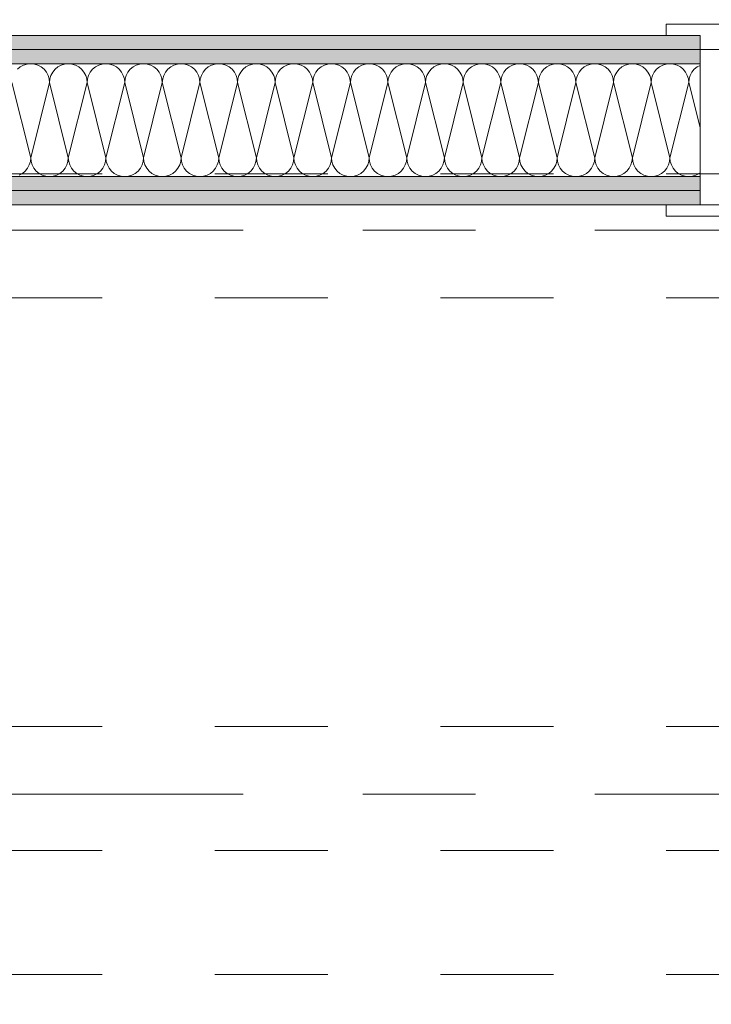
# Model space of a CAD drawing. Header units: metres. Extents: x -4 to 100, y -11 to 17.
# Tile 41 of 256: x 4.807 to 5.42, y 5.164 to 6.037. Entities that reach past the tile are written whole.
import ezdxf

# ---------------------------------------------------------------- set-up
doc = ezdxf.new("R2010")
doc.units = ezdxf.units.M
doc.header["$MEASUREMENT"] = 0
for name, pattern in [('Achse', [0.2, 0.1, -0.05, 0, -0.05]), ('Strichlinie doppelt', [0.546806, 0.264583, -0.105833, 0.070556, -0.105833]), ('Strichlinie eng', [0.115, 0.075, -0.04]), ('Untersicht', [0.1, 0.075, -0.025])]:
    doc.linetypes.add(name, pattern=pattern)
for name, color, linetype in [('152 - Bemaßung_ Beschriftung.Ausbau', 7, 'Continuous'), ('451 - Universal.Achsen Raster', 7, 'Continuous'), ('608 - Struktur.Träger', 7, 'Continuous'), ('650 - Abdeckung.Fußboden Aufbau', 7, 'Continuous'), ('Neubau_606 - Struktur.Wand Innen Ausbau', 7, 'Continuous'), ('Neubau_653 - Abdeckung.TB Verkofferung', 7, 'Continuous')]:
    doc.layers.add(name, color=color, linetype=linetype)
doc.styles.add('ERSTELLTER_STIL_2', font='txt')
doc.dimstyles.new('ERSTELLTER_STIL__3', dxfattribs={"dimtxt": 0.1, "dimasz": 0.0532, "dimexe": 0.18, "dimexo": 0.0625, "dimgap": 0, "dimtad": 1, "dimzin": 0, "dimdsep": 46, "dimtxsty": 'ERSTELLTER_STIL_2', "dimblk": 'ARROWHEAD_2', "dimblk1": 'ARROWHEAD_2', "dimblk2": 'ARROWHEAD_2', "dimcen": 0.09, "dimse1": 1, "dimse2": 1, "dimclrd": 7, "dimclre": 7, "dimclrt": 7, "dimazin": 0, "dimtfac": 1, "dimtdec": 4, "dimtmove": 0, "dimatfit": 3, "dimfxl": 1, "dimtolj": 1, "dimtzin": 0, "dimarcsym": 0})
doc.dimstyles.new('ERSTELLTER_STIL__4', dxfattribs={"dimtxt": 0.1, "dimasz": 0.0532, "dimexe": 0.18, "dimexo": 0.0625, "dimgap": 0, "dimtad": 1, "dimzin": 0, "dimdsep": 46, "dimtxsty": 'ERSTELLTER_STIL_2', "dimblk": 'ARROWHEAD_2', "dimblk1": 'ARROWHEAD_2', "dimblk2": 'ARROWHEAD_2', "dimcen": 0.09, "dimse1": 1, "dimse2": 1, "dimclrd": 7, "dimclre": 7, "dimclrt": 7, "dimazin": 0, "dimtfac": 1, "dimtdec": 4, "dimtmove": 2, "dimatfit": 3, "dimfxl": 1, "dimtolj": 1, "dimtzin": 0, "dimarcsym": 0})
doc.dimstyles.new('ERSTELLTER_STIL__5', dxfattribs={"dimtxt": 0.1, "dimasz": 0.0532, "dimexe": 0.18, "dimexo": 0.0625, "dimgap": 0, "dimtad": 1, "dimtih": 1, "dimtoh": 1, "dimzin": 0, "dimdsep": 46, "dimtxsty": 'ERSTELLTER_STIL_2', "dimblk": 'ARROWHEAD_2', "dimblk1": 'ARROWHEAD_2', "dimblk2": 'ARROWHEAD_2', "dimcen": 0.09, "dimse1": 1, "dimse2": 1, "dimclrd": 7, "dimclre": 7, "dimclrt": 7, "dimazin": 0, "dimtfac": 1, "dimtdec": 4, "dimtmove": 0, "dimatfit": 3, "dimfxl": 1, "dimtolj": 1, "dimtzin": 0, "dimarcsym": 0})
pattern_1 = [(45, (0, 0), (-0.01767767, 0.01767767), [0, -0.025])]

# ---------------------------------------------------------------- blocks, each defined once
blk = doc.blocks.new('*X19')
at = {"layer": 'Neubau_606 - Struktur.Wand Innen Ausbau', "color": 7, "linetype": 'Continuous', "lineweight": 5}
for p, q in [((4.81342, 5.99716), (4.81029, 5.99621)), ((4.81667, 5.99748), (4.81342, 5.99716)), ((4.81992, 5.99716), (4.81667, 5.99748)), ((4.82304, 5.99621), (4.81992, 5.99716)), ((4.84675, 5.99716), (4.84362, 5.99621)), ((4.85, 5.99748), (4.84675, 5.99716)), ((4.85325, 5.99716), (4.85, 5.99748)), ((4.85638, 5.99621), (4.85325, 5.99716)), ((4.88008, 5.99716), (4.87696, 5.99621)), ((4.88333, 5.99748), (4.88008, 5.99716)), ((4.88658, 5.99716), (4.88333, 5.99748)), ((4.88971, 5.99621), (4.88658, 5.99716)), ((4.91342, 5.99716), (4.91029, 5.99621)), ((4.91667, 5.99748), (4.91342, 5.99716)), ((4.91992, 5.99716), (4.91667, 5.99748)), ((4.92304, 5.99621), (4.91992, 5.99716)), ((4.94675, 5.99716), (4.94362, 5.99621)), ((4.95, 5.99748), (4.94675, 5.99716)), ((4.95325, 5.99716), (4.95, 5.99748)), ((4.95638, 5.99621), (4.95325, 5.99716)), ((4.98008, 5.99716), (4.97696, 5.99621)), ((4.98333, 5.99748), (4.98008, 5.99716)), ((4.98658, 5.99716), (4.98333, 5.99748)), ((4.98971, 5.99621), (4.98658, 5.99716)), ((5.01342, 5.99716), (5.01029, 5.99621)), ((5.01667, 5.99748), (5.01342, 5.99716)), ((5.01992, 5.99716), (5.01667, 5.99748)), ((5.02304, 5.99621), (5.01992, 5.99716)), ((5.04675, 5.99716), (5.04362, 5.99621)), ((5.05, 5.99748), (5.04675, 5.99716)), ((5.05325, 5.99716), (5.05, 5.99748)), ((5.05638, 5.99621), (5.05325, 5.99716)), ((5.08008, 5.99716), (5.07696, 5.99621)), ((5.08333, 5.99748), (5.08008, 5.99716)), ((5.08658, 5.99716), (5.08333, 5.99748)), ((5.08971, 5.99621), (5.08658, 5.99716)), ((5.11342, 5.99716), (5.11029, 5.99621)), ((5.11667, 5.99748), (5.11342, 5.99716)), ((5.11992, 5.99716), (5.11667, 5.99748)), ((5.12304, 5.99621), (5.11992, 5.99716)), ((5.14675, 5.99716), (5.14362, 5.99621)), ((5.15, 5.99748), (5.14675, 5.99716)), ((5.15325, 5.99716), (5.15, 5.99748)), ((5.15638, 5.99621), (5.15325, 5.99716)), ((5.18008, 5.99716), (5.17696, 5.99621)), ((5.18333, 5.99748), (5.18008, 5.99716)), ((5.18658, 5.99716), (5.18333, 5.99748)), ((5.18971, 5.99621), (5.18658, 5.99716)), ((5.21342, 5.99716), (5.21029, 5.99621)), ((5.21667, 5.99748), (5.21342, 5.99716)), ((5.21992, 5.99716), (5.21667, 5.99748)), ((5.22304, 5.99621), (5.21992, 5.99716)), ((5.24675, 5.99716), (5.24362, 5.99621)), ((5.25, 5.99748), (5.24675, 5.99716)), ((5.25325, 5.99716), (5.25, 5.99748)), ((5.25638, 5.99621), (5.25325, 5.99716)), ((5.28008, 5.99716), (5.27696, 5.99621)), ((5.28333, 5.99748), (5.28008, 5.99716)), ((5.28658, 5.99716), (5.28333, 5.99748)), ((5.28971, 5.99621), (5.28658, 5.99716)), ((5.31342, 5.99716), (5.31029, 5.99621)), ((5.31667, 5.99748), (5.31342, 5.99716)), ((5.31992, 5.99716), (5.31667, 5.99748)), ((5.32304, 5.99621), (5.31992, 5.99716)), ((5.34675, 5.99716), (5.34362, 5.99621)), ((5.35, 5.99748), (5.34675, 5.99716)), ((5.35325, 5.99716), (5.35, 5.99748)), ((5.35638, 5.99621), (5.35325, 5.99716)), ((5.38008, 5.99716), (5.37696, 5.99621)), ((5.38333, 5.99748), (5.38008, 5.99716)), ((5.38658, 5.99716), (5.38333, 5.99748)), ((5.38971, 5.99621), (5.38658, 5.99716)), ((4.80741, 5.99467), (4.80488, 5.9926)), ((4.81029, 5.99621), (4.80741, 5.99467)), ((4.82593, 5.99467), (4.82304, 5.99621)), ((4.82845, 5.9926), (4.82593, 5.99467)), ((4.83052, 5.99008), (4.82845, 5.9926)), ((4.83206, 5.98719), (4.83052, 5.99008)), ((4.83614, 5.99008), (4.8346, 5.98719)), ((4.83821, 5.9926), (4.83614, 5.99008)), ((4.84074, 5.99467), (4.83821, 5.9926)), ((4.84362, 5.99621), (4.84074, 5.99467)), ((4.85926, 5.99467), (4.85638, 5.99621)), ((4.86179, 5.9926), (4.85926, 5.99467)), ((4.86386, 5.99008), (4.86179, 5.9926)), ((4.8654, 5.98719), (4.86386, 5.99008)), ((4.86948, 5.99008), (4.86794, 5.98719)), ((4.87155, 5.9926), (4.86948, 5.99008)), ((4.87407, 5.99467), (4.87155, 5.9926)), ((4.87696, 5.99621), (4.87407, 5.99467)), ((4.89259, 5.99467), (4.88971, 5.99621)), ((4.89512, 5.9926), (4.89259, 5.99467)), ((4.89719, 5.99008), (4.89512, 5.9926)), ((4.89873, 5.98719), (4.89719, 5.99008)), ((4.90281, 5.99008), (4.90127, 5.98719)), ((4.90488, 5.9926), (4.90281, 5.99008)), ((4.90741, 5.99467), (4.90488, 5.9926)), ((4.91029, 5.99621), (4.90741, 5.99467)), ((4.92593, 5.99467), (4.92304, 5.99621)), ((4.92845, 5.9926), (4.92593, 5.99467)), ((4.93052, 5.99008), (4.92845, 5.9926)), ((4.93206, 5.98719), (4.93052, 5.99008)), ((4.93614, 5.99008), (4.9346, 5.98719)), ((4.93821, 5.9926), (4.93614, 5.99008)), ((4.94074, 5.99467), (4.93821, 5.9926)), ((4.94362, 5.99621), (4.94074, 5.99467)), ((4.95926, 5.99467), (4.95638, 5.99621)), ((4.96179, 5.9926), (4.95926, 5.99467)), ((4.96386, 5.99008), (4.96179, 5.9926)), ((4.9654, 5.98719), (4.96386, 5.99008)), ((4.96948, 5.99008), (4.96794, 5.98719)), ((4.97155, 5.9926), (4.96948, 5.99008)), ((4.97407, 5.99467), (4.97155, 5.9926)), ((4.97696, 5.99621), (4.97407, 5.99467)), ((4.99259, 5.99467), (4.98971, 5.99621)), ((4.99512, 5.9926), (4.99259, 5.99467)), ((4.99719, 5.99008), (4.99512, 5.9926)), ((4.99873, 5.98719), (4.99719, 5.99008)), ((5.00281, 5.99008), (5.00127, 5.98719)), ((5.00488, 5.9926), (5.00281, 5.99008)), ((5.00741, 5.99467), (5.00488, 5.9926)), ((5.01029, 5.99621), (5.00741, 5.99467)), ((5.02593, 5.99467), (5.02304, 5.99621)), ((5.02845, 5.9926), (5.02593, 5.99467)), ((5.03052, 5.99008), (5.02845, 5.9926)), ((5.03206, 5.98719), (5.03052, 5.99008)), ((5.03614, 5.99008), (5.0346, 5.98719)), ((5.03821, 5.9926), (5.03614, 5.99008)), ((5.04074, 5.99467), (5.03821, 5.9926)), ((5.04362, 5.99621), (5.04074, 5.99467)), ((5.05926, 5.99467), (5.05638, 5.99621)), ((5.06179, 5.9926), (5.05926, 5.99467)), ((5.06386, 5.99008), (5.06179, 5.9926)), ((5.0654, 5.98719), (5.06386, 5.99008)), ((5.06948, 5.99008), (5.06794, 5.98719)), ((5.07155, 5.9926), (5.06948, 5.99008)), ((5.07407, 5.99467), (5.07155, 5.9926)), ((5.07696, 5.99621), (5.07407, 5.99467)), ((5.09259, 5.99467), (5.08971, 5.99621)), ((5.09512, 5.9926), (5.09259, 5.99467)), ((5.09719, 5.99008), (5.09512, 5.9926)), ((5.09873, 5.98719), (5.09719, 5.99008)), ((5.10281, 5.99008), (5.10127, 5.98719)), ((5.10488, 5.9926), (5.10281, 5.99008)), ((5.10741, 5.99467), (5.10488, 5.9926)), ((5.11029, 5.99621), (5.10741, 5.99467)), ((5.12593, 5.99467), (5.12304, 5.99621)), ((5.12845, 5.9926), (5.12593, 5.99467)), ((5.13052, 5.99008), (5.12845, 5.9926)), ((5.13206, 5.98719), (5.13052, 5.99008)), ((5.13614, 5.99008), (5.1346, 5.98719)), ((5.13821, 5.9926), (5.13614, 5.99008)), ((5.14074, 5.99467), (5.13821, 5.9926)), ((5.14362, 5.99621), (5.14074, 5.99467)), ((5.15926, 5.99467), (5.15638, 5.99621)), ((5.16179, 5.9926), (5.15926, 5.99467)), ((5.16386, 5.99008), (5.16179, 5.9926)), ((5.1654, 5.98719), (5.16386, 5.99008)), ((5.16948, 5.99008), (5.16794, 5.98719)), ((5.17155, 5.9926), (5.16948, 5.99008)), ((5.17407, 5.99467), (5.17155, 5.9926)), ((5.17696, 5.99621), (5.17407, 5.99467)), ((5.19259, 5.99467), (5.18971, 5.99621)), ((5.19512, 5.9926), (5.19259, 5.99467)), ((5.19719, 5.99008), (5.19512, 5.9926)), ((5.19873, 5.98719), (5.19719, 5.99008)), ((5.20281, 5.99008), (5.20127, 5.98719)), ((5.20488, 5.9926), (5.20281, 5.99008)), ((5.20741, 5.99467), (5.20488, 5.9926)), ((5.21029, 5.99621), (5.20741, 5.99467)), ((5.22593, 5.99467), (5.22304, 5.99621)), ((5.22845, 5.9926), (5.22593, 5.99467)), ((5.23052, 5.99008), (5.22845, 5.9926)), ((5.23206, 5.98719), (5.23052, 5.99008)), ((5.23614, 5.99008), (5.2346, 5.98719)), ((5.23821, 5.9926), (5.23614, 5.99008)), ((5.24074, 5.99467), (5.23821, 5.9926)), ((5.24362, 5.99621), (5.24074, 5.99467)), ((5.25926, 5.99467), (5.25638, 5.99621)), ((5.26179, 5.9926), (5.25926, 5.99467)), ((5.26386, 5.99008), (5.26179, 5.9926)), ((5.2654, 5.98719), (5.26386, 5.99008)), ((5.26948, 5.99008), (5.26794, 5.98719)), ((5.27155, 5.9926), (5.26948, 5.99008)), ((5.27407, 5.99467), (5.27155, 5.9926)), ((5.27696, 5.99621), (5.27407, 5.99467)), ((5.29259, 5.99467), (5.28971, 5.99621)), ((5.29512, 5.9926), (5.29259, 5.99467)), ((5.29719, 5.99008), (5.29512, 5.9926)), ((5.29873, 5.98719), (5.29719, 5.99008)), ((5.30281, 5.99008), (5.30127, 5.98719)), ((5.30488, 5.9926), (5.30281, 5.99008)), ((5.30741, 5.99467), (5.30488, 5.9926)), ((5.31029, 5.99621), (5.30741, 5.99467)), ((5.32593, 5.99467), (5.32304, 5.99621)), ((5.32845, 5.9926), (5.32593, 5.99467)), ((5.33052, 5.99008), (5.32845, 5.9926)), ((5.33206, 5.98719), (5.33052, 5.99008)), ((5.33614, 5.99008), (5.3346, 5.98719)), ((5.33821, 5.9926), (5.33614, 5.99008)), ((5.34074, 5.99467), (5.33821, 5.9926)), ((5.34362, 5.99621), (5.34074, 5.99467)), ((5.35926, 5.99467), (5.35638, 5.99621)), ((5.36179, 5.9926), (5.35926, 5.99467)), ((5.36386, 5.99008), (5.36179, 5.9926)), ((5.3654, 5.98719), (5.36386, 5.99008)), ((5.36948, 5.99008), (5.36794, 5.98719)), ((5.37155, 5.9926), (5.36948, 5.99008)), ((5.37407, 5.99467), (5.37155, 5.9926)), ((5.37696, 5.99621), (5.37407, 5.99467)), ((5.39259, 5.99467), (5.38971, 5.99621)), ((5.39512, 5.9926), (5.39259, 5.99467)), ((5.39719, 5.99008), (5.39512, 5.9926)), ((5.39873, 5.98719), (5.39719, 5.99008)), ((5.40281, 5.99008), (5.40127, 5.98719)), ((5.40488, 5.9926), (5.40281, 5.99008)), ((5.40741, 5.99467), (5.40488, 5.9926)), ((5.40999, 5.99605), (5.40741, 5.99467)), ((4.8, 5.98082), (4.81667, 5.91415)), ((4.83333, 5.98082), (4.81667, 5.91415)), ((4.83301, 5.98407), (4.83206, 5.98719)), ((4.83333, 5.98082), (4.83301, 5.98407)), ((4.83365, 5.98407), (4.83333, 5.98082)), ((4.83333, 5.98082), (4.85, 5.91415)), ((4.8346, 5.98719), (4.83365, 5.98407)), ((4.86667, 5.98082), (4.85, 5.91415)), ((4.86635, 5.98407), (4.8654, 5.98719)), ((4.86667, 5.98082), (4.86635, 5.98407)), ((4.86699, 5.98407), (4.86667, 5.98082)), ((4.86667, 5.98082), (4.88333, 5.91415)), ((4.86794, 5.98719), (4.86699, 5.98407)), ((4.9, 5.98082), (4.88333, 5.91415)), ((4.89968, 5.98407), (4.89873, 5.98719)), ((4.9, 5.98082), (4.89968, 5.98407)), ((4.90032, 5.98407), (4.9, 5.98082)), ((4.9, 5.98082), (4.91667, 5.91415)), ((4.90127, 5.98719), (4.90032, 5.98407)), ((4.93333, 5.98082), (4.91667, 5.91415)), ((4.93301, 5.98407), (4.93206, 5.98719)), ((4.93333, 5.98082), (4.93301, 5.98407)), ((4.93365, 5.98407), (4.93333, 5.98082)), ((4.93333, 5.98082), (4.95, 5.91415)), ((4.9346, 5.98719), (4.93365, 5.98407)), ((4.96667, 5.98082), (4.95, 5.91415)), ((4.96635, 5.98407), (4.9654, 5.98719)), ((4.96667, 5.98082), (4.96635, 5.98407)), ((4.96699, 5.98407), (4.96667, 5.98082)), ((4.96667, 5.98082), (4.98333, 5.91415)), ((4.96794, 5.98719), (4.96699, 5.98407)), ((5, 5.98082), (4.98333, 5.91415)), ((4.99968, 5.98407), (4.99873, 5.98719)), ((5, 5.98082), (4.99968, 5.98407)), ((5.00032, 5.98407), (5, 5.98082)), ((5, 5.98082), (5.01667, 5.91415)), ((5.00127, 5.98719), (5.00032, 5.98407)), ((5.03333, 5.98082), (5.01667, 5.91415)), ((5.03301, 5.98407), (5.03206, 5.98719)), ((5.03333, 5.98082), (5.03301, 5.98407)), ((5.03365, 5.98407), (5.03333, 5.98082)), ((5.03333, 5.98082), (5.05, 5.91415)), ((5.0346, 5.98719), (5.03365, 5.98407)), ((5.06667, 5.98082), (5.05, 5.91415)), ((5.06635, 5.98407), (5.0654, 5.98719)), ((5.06667, 5.98082), (5.06635, 5.98407)), ((5.06699, 5.98407), (5.06667, 5.98082)), ((5.06667, 5.98082), (5.08333, 5.91415)), ((5.06794, 5.98719), (5.06699, 5.98407)), ((5.1, 5.98082), (5.08333, 5.91415)), ((5.09968, 5.98407), (5.09873, 5.98719)), ((5.1, 5.98082), (5.09968, 5.98407)), ((5.10032, 5.98407), (5.1, 5.98082)), ((5.1, 5.98082), (5.11667, 5.91415)), ((5.10127, 5.98719), (5.10032, 5.98407)), ((5.13333, 5.98082), (5.11667, 5.91415)), ((5.13301, 5.98407), (5.13206, 5.98719)), ((5.13333, 5.98082), (5.13301, 5.98407)), ((5.13365, 5.98407), (5.13333, 5.98082)), ((5.13333, 5.98082), (5.15, 5.91415)), ((5.1346, 5.98719), (5.13365, 5.98407)), ((5.16667, 5.98082), (5.15, 5.91415)), ((5.16635, 5.98407), (5.1654, 5.98719)), ((5.16667, 5.98082), (5.16635, 5.98407)), ((5.16699, 5.98407), (5.16667, 5.98082)), ((5.16667, 5.98082), (5.18333, 5.91415)), ((5.16794, 5.98719), (5.16699, 5.98407)), ((5.2, 5.98082), (5.18333, 5.91415)), ((5.19968, 5.98407), (5.19873, 5.98719)), ((5.2, 5.98082), (5.19968, 5.98407)), ((5.20032, 5.98407), (5.2, 5.98082)), ((5.2, 5.98082), (5.21667, 5.91415)), ((5.20127, 5.98719), (5.20032, 5.98407)), ((5.23333, 5.98082), (5.21667, 5.91415)), ((5.23301, 5.98407), (5.23206, 5.98719)), ((5.23333, 5.98082), (5.23301, 5.98407)), ((5.23365, 5.98407), (5.23333, 5.98082)), ((5.23333, 5.98082), (5.25, 5.91415)), ((5.2346, 5.98719), (5.23365, 5.98407)), ((5.26667, 5.98082), (5.25, 5.91415)), ((5.26635, 5.98407), (5.2654, 5.98719)), ((5.26667, 5.98082), (5.26635, 5.98407)), ((5.26699, 5.98407), (5.26667, 5.98082)), ((5.26667, 5.98082), (5.28333, 5.91415)), ((5.26794, 5.98719), (5.26699, 5.98407)), ((5.3, 5.98082), (5.28333, 5.91415)), ((5.29968, 5.98407), (5.29873, 5.98719)), ((5.3, 5.98082), (5.29968, 5.98407)), ((5.30032, 5.98407), (5.3, 5.98082)), ((5.3, 5.98082), (5.31667, 5.91415)), ((5.30127, 5.98719), (5.30032, 5.98407)), ((5.33333, 5.98082), (5.31667, 5.91415)), ((5.33301, 5.98407), (5.33206, 5.98719)), ((5.33333, 5.98082), (5.33301, 5.98407)), ((5.33365, 5.98407), (5.33333, 5.98082)), ((5.33333, 5.98082), (5.35, 5.91415)), ((5.3346, 5.98719), (5.33365, 5.98407)), ((5.36667, 5.98082), (5.35, 5.91415)), ((5.36635, 5.98407), (5.3654, 5.98719)), ((5.36667, 5.98082), (5.36635, 5.98407)), ((5.36699, 5.98407), (5.36667, 5.98082)), ((5.36667, 5.98082), (5.38333, 5.91415)), ((5.36794, 5.98719), (5.36699, 5.98407)), ((5.4, 5.98082), (5.38333, 5.91415)), ((5.39968, 5.98407), (5.39873, 5.98719)), ((5.4, 5.98082), (5.39968, 5.98407)), ((5.40032, 5.98407), (5.4, 5.98082)), ((5.4, 5.98082), (5.40999, 5.94086)), ((5.40127, 5.98719), (5.40032, 5.98407)), ((4.8154, 5.90777), (4.81635, 5.9109)), ((4.81635, 5.9109), (4.81667, 5.91415)), ((4.81667, 5.91415), (4.81699, 5.9109)), ((4.81699, 5.9109), (4.81794, 5.90777)), ((4.84873, 5.90777), (4.84968, 5.9109)), ((4.84968, 5.9109), (4.85, 5.91415)), ((4.85, 5.91415), (4.85032, 5.9109)), ((4.85032, 5.9109), (4.85127, 5.90777)), ((4.88206, 5.90777), (4.88301, 5.9109)), ((4.88301, 5.9109), (4.88333, 5.91415)), ((4.88333, 5.91415), (4.88365, 5.9109)), ((4.88365, 5.9109), (4.8846, 5.90777)), ((4.9154, 5.90777), (4.91635, 5.9109)), ((4.91635, 5.9109), (4.91667, 5.91415)), ((4.91667, 5.91415), (4.91699, 5.9109)), ((4.91699, 5.9109), (4.91794, 5.90777)), ((4.94873, 5.90777), (4.94968, 5.9109)), ((4.94968, 5.9109), (4.95, 5.91415)), ((4.95, 5.91415), (4.95032, 5.9109)), ((4.95032, 5.9109), (4.95127, 5.90777)), ((4.98206, 5.90777), (4.98301, 5.9109)), ((4.98301, 5.9109), (4.98333, 5.91415)), ((4.98333, 5.91415), (4.98365, 5.9109)), ((4.98365, 5.9109), (4.9846, 5.90777)), ((5.0154, 5.90777), (5.01635, 5.9109)), ((5.01635, 5.9109), (5.01667, 5.91415)), ((5.01667, 5.91415), (5.01699, 5.9109)), ((5.01699, 5.9109), (5.01794, 5.90777)), ((5.04873, 5.90777), (5.04968, 5.9109)), ((5.04968, 5.9109), (5.05, 5.91415)), ((5.05, 5.91415), (5.05032, 5.9109)), ((5.05032, 5.9109), (5.05127, 5.90777)), ((5.08206, 5.90777), (5.08301, 5.9109)), ((5.08301, 5.9109), (5.08333, 5.91415)), ((5.08333, 5.91415), (5.08365, 5.9109)), ((5.08365, 5.9109), (5.0846, 5.90777)), ((5.1154, 5.90777), (5.11635, 5.9109)), ((5.11635, 5.9109), (5.11667, 5.91415)), ((5.11667, 5.91415), (5.11699, 5.9109)), ((5.11699, 5.9109), (5.11794, 5.90777)), ((5.14873, 5.90777), (5.14968, 5.9109)), ((5.14968, 5.9109), (5.15, 5.91415)), ((5.15, 5.91415), (5.15032, 5.9109)), ((5.15032, 5.9109), (5.15127, 5.90777)), ((5.18206, 5.90777), (5.18301, 5.9109)), ((5.18301, 5.9109), (5.18333, 5.91415)), ((5.18333, 5.91415), (5.18365, 5.9109)), ((5.18365, 5.9109), (5.1846, 5.90777)), ((5.2154, 5.90777), (5.21635, 5.9109)), ((5.21635, 5.9109), (5.21667, 5.91415)), ((5.21667, 5.91415), (5.21699, 5.9109)), ((5.21699, 5.9109), (5.21794, 5.90777)), ((5.24873, 5.90777), (5.24968, 5.9109)), ((5.24968, 5.9109), (5.25, 5.91415)), ((5.25, 5.91415), (5.25032, 5.9109)), ((5.25032, 5.9109), (5.25127, 5.90777)), ((5.28206, 5.90777), (5.28301, 5.9109)), ((5.28301, 5.9109), (5.28333, 5.91415)), ((5.28333, 5.91415), (5.28365, 5.9109)), ((5.28365, 5.9109), (5.2846, 5.90777)), ((5.3154, 5.90777), (5.31635, 5.9109)), ((5.31635, 5.9109), (5.31667, 5.91415)), ((5.31667, 5.91415), (5.31699, 5.9109)), ((5.31699, 5.9109), (5.31794, 5.90777)), ((5.34873, 5.90777), (5.34968, 5.9109)), ((5.34968, 5.9109), (5.35, 5.91415)), ((5.35, 5.91415), (5.35032, 5.9109)), ((5.35032, 5.9109), (5.35127, 5.90777)), ((5.38206, 5.90777), (5.38301, 5.9109)), ((5.38301, 5.9109), (5.38333, 5.91415)), ((5.38333, 5.91415), (5.38365, 5.9109)), ((5.38365, 5.9109), (5.3846, 5.90777)), ((4.80926, 5.90029), (4.81179, 5.90236)), ((4.81179, 5.90236), (4.81386, 5.90489)), ((4.81386, 5.90489), (4.8154, 5.90777)), ((4.81794, 5.90777), (4.81948, 5.90489)), ((4.81948, 5.90489), (4.82155, 5.90236)), ((4.82155, 5.90236), (4.82407, 5.90029)), ((4.84259, 5.90029), (4.84512, 5.90236)), ((4.84512, 5.90236), (4.84719, 5.90489)), ((4.84719, 5.90489), (4.84873, 5.90777)), ((4.85127, 5.90777), (4.85281, 5.90489)), ((4.85281, 5.90489), (4.85488, 5.90236)), ((4.85488, 5.90236), (4.85741, 5.90029)), ((4.87593, 5.90029), (4.87845, 5.90236)), ((4.87845, 5.90236), (4.88052, 5.90489)), ((4.88052, 5.90489), (4.88206, 5.90777)), ((4.8846, 5.90777), (4.88614, 5.90489)), ((4.88614, 5.90489), (4.88821, 5.90236)), ((4.88821, 5.90236), (4.89074, 5.90029)), ((4.90926, 5.90029), (4.91179, 5.90236)), ((4.91179, 5.90236), (4.91386, 5.90489)), ((4.91386, 5.90489), (4.9154, 5.90777)), ((4.91794, 5.90777), (4.91948, 5.90489)), ((4.91948, 5.90489), (4.92155, 5.90236)), ((4.92155, 5.90236), (4.92407, 5.90029)), ((4.94259, 5.90029), (4.94512, 5.90236)), ((4.94512, 5.90236), (4.94719, 5.90489)), ((4.94719, 5.90489), (4.94873, 5.90777)), ((4.95127, 5.90777), (4.95281, 5.90489)), ((4.95281, 5.90489), (4.95488, 5.90236)), ((4.95488, 5.90236), (4.95741, 5.90029)), ((4.97593, 5.90029), (4.97845, 5.90236)), ((4.97845, 5.90236), (4.98052, 5.90489)), ((4.98052, 5.90489), (4.98206, 5.90777)), ((4.9846, 5.90777), (4.98614, 5.90489)), ((4.98614, 5.90489), (4.98821, 5.90236)), ((4.98821, 5.90236), (4.99074, 5.90029)), ((5.00926, 5.90029), (5.01179, 5.90236)), ((5.01179, 5.90236), (5.01386, 5.90489)), ((5.01386, 5.90489), (5.0154, 5.90777)), ((5.01794, 5.90777), (5.01948, 5.90489)), ((5.01948, 5.90489), (5.02155, 5.90236)), ((5.02155, 5.90236), (5.02407, 5.90029)), ((5.04259, 5.90029), (5.04512, 5.90236)), ((5.04512, 5.90236), (5.04719, 5.90489)), ((5.04719, 5.90489), (5.04873, 5.90777)), ((5.05127, 5.90777), (5.05281, 5.90489)), ((5.05281, 5.90489), (5.05488, 5.90236)), ((5.05488, 5.90236), (5.05741, 5.90029)), ((5.07593, 5.90029), (5.07845, 5.90236)), ((5.07845, 5.90236), (5.08052, 5.90489)), ((5.08052, 5.90489), (5.08206, 5.90777)), ((5.0846, 5.90777), (5.08614, 5.90489)), ((5.08614, 5.90489), (5.08821, 5.90236)), ((5.08821, 5.90236), (5.09074, 5.90029)), ((5.10926, 5.90029), (5.11179, 5.90236)), ((5.11179, 5.90236), (5.11386, 5.90489)), ((5.11386, 5.90489), (5.1154, 5.90777)), ((5.11794, 5.90777), (5.11948, 5.90489)), ((5.11948, 5.90489), (5.12155, 5.90236)), ((5.12155, 5.90236), (5.12407, 5.90029)), ((5.14259, 5.90029), (5.14512, 5.90236)), ((5.14512, 5.90236), (5.14719, 5.90489)), ((5.14719, 5.90489), (5.14873, 5.90777)), ((5.15127, 5.90777), (5.15281, 5.90489)), ((5.15281, 5.90489), (5.15488, 5.90236)), ((5.15488, 5.90236), (5.15741, 5.90029)), ((5.17593, 5.90029), (5.17845, 5.90236)), ((5.17845, 5.90236), (5.18052, 5.90489)), ((5.18052, 5.90489), (5.18206, 5.90777)), ((5.1846, 5.90777), (5.18614, 5.90489)), ((5.18614, 5.90489), (5.18821, 5.90236)), ((5.18821, 5.90236), (5.19074, 5.90029)), ((5.20926, 5.90029), (5.21179, 5.90236)), ((5.21179, 5.90236), (5.21386, 5.90489)), ((5.21386, 5.90489), (5.2154, 5.90777)), ((5.21794, 5.90777), (5.21948, 5.90489)), ((5.21948, 5.90489), (5.22155, 5.90236)), ((5.22155, 5.90236), (5.22407, 5.90029)), ((5.24259, 5.90029), (5.24512, 5.90236)), ((5.24512, 5.90236), (5.24719, 5.90489)), ((5.24719, 5.90489), (5.24873, 5.90777)), ((5.25127, 5.90777), (5.25281, 5.90489)), ((5.25281, 5.90489), (5.25488, 5.90236)), ((5.25488, 5.90236), (5.25741, 5.90029)), ((5.27593, 5.90029), (5.27845, 5.90236)), ((5.27845, 5.90236), (5.28052, 5.90489)), ((5.28052, 5.90489), (5.28206, 5.90777)), ((5.2846, 5.90777), (5.28614, 5.90489)), ((5.28614, 5.90489), (5.28821, 5.90236)), ((5.28821, 5.90236), (5.29074, 5.90029)), ((5.30926, 5.90029), (5.31179, 5.90236)), ((5.31179, 5.90236), (5.31386, 5.90489)), ((5.31386, 5.90489), (5.3154, 5.90777)), ((5.31794, 5.90777), (5.31948, 5.90489)), ((5.31948, 5.90489), (5.32155, 5.90236)), ((5.32155, 5.90236), (5.32407, 5.90029)), ((5.34259, 5.90029), (5.34512, 5.90236)), ((5.34512, 5.90236), (5.34719, 5.90489)), ((5.34719, 5.90489), (5.34873, 5.90777)), ((5.35127, 5.90777), (5.35281, 5.90489)), ((5.35281, 5.90489), (5.35488, 5.90236)), ((5.35488, 5.90236), (5.35741, 5.90029)), ((5.37593, 5.90029), (5.37845, 5.90236)), ((5.37845, 5.90236), (5.38052, 5.90489)), ((5.38052, 5.90489), (5.38206, 5.90777)), ((5.3846, 5.90777), (5.38614, 5.90489)), ((5.38614, 5.90489), (5.38821, 5.90236)), ((5.38821, 5.90236), (5.39074, 5.90029)), ((5.40926, 5.90029), (5.40999, 5.90089)), ((4.80638, 5.89875), (4.80926, 5.90029)), ((4.82407, 5.90029), (4.82696, 5.89875)), ((4.82696, 5.89875), (4.83008, 5.8978)), ((4.83008, 5.8978), (4.83333, 5.89748)), ((4.83333, 5.89748), (4.83658, 5.8978)), ((4.83658, 5.8978), (4.83971, 5.89875)), ((4.83971, 5.89875), (4.84259, 5.90029)), ((4.85741, 5.90029), (4.86029, 5.89875)), ((4.86029, 5.89875), (4.86342, 5.8978)), ((4.86342, 5.8978), (4.86667, 5.89748)), ((4.86667, 5.89748), (4.86992, 5.8978)), ((4.86992, 5.8978), (4.87304, 5.89875)), ((4.87304, 5.89875), (4.87593, 5.90029)), ((4.89074, 5.90029), (4.89362, 5.89875)), ((4.89362, 5.89875), (4.89675, 5.8978)), ((4.89675, 5.8978), (4.9, 5.89748)), ((4.9, 5.89748), (4.90325, 5.8978)), ((4.90325, 5.8978), (4.90638, 5.89875)), ((4.90638, 5.89875), (4.90926, 5.90029)), ((4.92407, 5.90029), (4.92696, 5.89875)), ((4.92696, 5.89875), (4.93008, 5.8978)), ((4.93008, 5.8978), (4.93333, 5.89748)), ((4.93333, 5.89748), (4.93658, 5.8978)), ((4.93658, 5.8978), (4.93971, 5.89875)), ((4.93971, 5.89875), (4.94259, 5.90029)), ((4.95741, 5.90029), (4.96029, 5.89875)), ((4.96029, 5.89875), (4.96342, 5.8978)), ((4.96342, 5.8978), (4.96667, 5.89748)), ((4.96667, 5.89748), (4.96992, 5.8978)), ((4.96992, 5.8978), (4.97304, 5.89875)), ((4.97304, 5.89875), (4.97593, 5.90029)), ((4.99074, 5.90029), (4.99362, 5.89875)), ((4.99362, 5.89875), (4.99675, 5.8978)), ((4.99675, 5.8978), (5, 5.89748)), ((5, 5.89748), (5.00325, 5.8978)), ((5.00325, 5.8978), (5.00638, 5.89875)), ((5.00638, 5.89875), (5.00926, 5.90029)), ((5.02407, 5.90029), (5.02696, 5.89875)), ((5.02696, 5.89875), (5.03008, 5.8978)), ((5.03008, 5.8978), (5.03333, 5.89748)), ((5.03333, 5.89748), (5.03658, 5.8978)), ((5.03658, 5.8978), (5.03971, 5.89875)), ((5.03971, 5.89875), (5.04259, 5.90029)), ((5.05741, 5.90029), (5.06029, 5.89875)), ((5.06029, 5.89875), (5.06342, 5.8978)), ((5.06342, 5.8978), (5.06667, 5.89748)), ((5.06667, 5.89748), (5.06992, 5.8978)), ((5.06992, 5.8978), (5.07304, 5.89875)), ((5.07304, 5.89875), (5.07593, 5.90029)), ((5.09074, 5.90029), (5.09362, 5.89875)), ((5.09362, 5.89875), (5.09675, 5.8978)), ((5.09675, 5.8978), (5.1, 5.89748)), ((5.1, 5.89748), (5.10325, 5.8978)), ((5.10325, 5.8978), (5.10638, 5.89875)), ((5.10638, 5.89875), (5.10926, 5.90029)), ((5.12407, 5.90029), (5.12696, 5.89875)), ((5.12696, 5.89875), (5.13008, 5.8978)), ((5.13008, 5.8978), (5.13333, 5.89748)), ((5.13333, 5.89748), (5.13658, 5.8978)), ((5.13658, 5.8978), (5.13971, 5.89875)), ((5.13971, 5.89875), (5.14259, 5.90029)), ((5.15741, 5.90029), (5.16029, 5.89875)), ((5.16029, 5.89875), (5.16342, 5.8978)), ((5.16342, 5.8978), (5.16667, 5.89748)), ((5.16667, 5.89748), (5.16992, 5.8978)), ((5.16992, 5.8978), (5.17304, 5.89875)), ((5.17304, 5.89875), (5.17593, 5.90029)), ((5.19074, 5.90029), (5.19362, 5.89875)), ((5.19362, 5.89875), (5.19675, 5.8978)), ((5.19675, 5.8978), (5.2, 5.89748)), ((5.2, 5.89748), (5.20325, 5.8978)), ((5.20325, 5.8978), (5.20638, 5.89875)), ((5.20638, 5.89875), (5.20926, 5.90029)), ((5.22407, 5.90029), (5.22696, 5.89875)), ((5.22696, 5.89875), (5.23008, 5.8978)), ((5.23008, 5.8978), (5.23333, 5.89748)), ((5.23333, 5.89748), (5.23658, 5.8978)), ((5.23658, 5.8978), (5.23971, 5.89875)), ((5.23971, 5.89875), (5.24259, 5.90029)), ((5.25741, 5.90029), (5.26029, 5.89875)), ((5.26029, 5.89875), (5.26342, 5.8978)), ((5.26342, 5.8978), (5.26667, 5.89748)), ((5.26667, 5.89748), (5.26992, 5.8978)), ((5.26992, 5.8978), (5.27304, 5.89875)), ((5.27304, 5.89875), (5.27593, 5.90029)), ((5.29074, 5.90029), (5.29362, 5.89875)), ((5.29362, 5.89875), (5.29675, 5.8978)), ((5.29675, 5.8978), (5.3, 5.89748)), ((5.3, 5.89748), (5.30325, 5.8978)), ((5.30325, 5.8978), (5.30638, 5.89875)), ((5.30638, 5.89875), (5.30926, 5.90029)), ((5.32407, 5.90029), (5.32696, 5.89875)), ((5.32696, 5.89875), (5.33008, 5.8978)), ((5.33008, 5.8978), (5.33333, 5.89748)), ((5.33333, 5.89748), (5.33658, 5.8978)), ((5.33658, 5.8978), (5.33971, 5.89875)), ((5.33971, 5.89875), (5.34259, 5.90029)), ((5.35741, 5.90029), (5.36029, 5.89875)), ((5.36029, 5.89875), (5.36342, 5.8978)), ((5.36342, 5.8978), (5.36667, 5.89748)), ((5.36667, 5.89748), (5.36992, 5.8978)), ((5.36992, 5.8978), (5.37304, 5.89875)), ((5.37304, 5.89875), (5.37593, 5.90029)), ((5.39074, 5.90029), (5.39362, 5.89875)), ((5.39362, 5.89875), (5.39675, 5.8978)), ((5.39675, 5.8978), (5.4, 5.89748)), ((5.4, 5.89748), (5.40325, 5.8978)), ((5.40325, 5.8978), (5.40638, 5.89875)), ((5.40638, 5.89875), (5.40926, 5.90029))]:
    blk.add_line(p, q, dxfattribs=at)
blk = doc.blocks.new('*D420')
at = {"layer": '152 - Bemaßung_ Beschriftung.Ausbau', "color": 7, "linetype": 'Continuous', "lineweight": 5}
for p, q in [((-1.71, 5.89269), (-1.64, 5.85228)), ((-1.675, 0.245), (-1.675, 5.87248)), ((-1.71, 0.26521), (-1.64, 0.22479)), ((-1.6225, 0.245), (-1.7275, 0.245)), ((-1.675, 0.005), (-1.675, 0.245))]:
    blk.add_line(p, q, dxfattribs=at)
at = {"layer": '152 - Bemaßung_ Beschriftung.Ausbau', "color": 7, "lineweight": 5, "char_height": 0.1, "attachment_point": 7, "rotation": 90, "style": 'ERSTELLTER_STIL_2'}
for s, insert in [('\\A1;{\\pql;\\fArial|b0|i0|c0|p38;15}', (-1.695, 5.70048)), ('\\A1;{\\pql;\\fArial|b0|i0|c0|p38;5,62\\fArial|b0|i0|c0|p38;\\A1{\\H.66x;\\S75^  ;}}', (-1.67559, 2.79974))]:
    blk.add_mtext(s, dxfattribs=dict(at, insert=insert))
blk = doc.blocks.new('ARROWHEAD_2')
at = {"color": 0, "linetype": 'Continuous', "lineweight": 0}
for p, q in [((-0.378, -0.655), (0.378, 0.655)), ((0, 0), (-1, 0))]:
    blk.add_line(p, q, dxfattribs=at)
blk = doc.blocks.new('*D421')
at = {"layer": '152 - Bemaßung_ Beschriftung.Ausbau', "color": 7, "linetype": 'Continuous', "lineweight": 5}
for p, q in [((-1.71, 6.04269), (-1.64, 6.00228)), ((-1.675, 5.87248), (-1.675, 6.02248)), ((-1.71, 5.89269), (-1.64, 5.85228)), ((-1.6225, 5.87248), (-1.7275, 5.87248)), ((-1.675, 0.245), (-1.675, 5.87248))]:
    blk.add_line(p, q, dxfattribs=at)
blk = doc.blocks.new('*D422')
at = {"layer": '152 - Bemaßung_ Beschriftung.Ausbau', "color": 7, "linetype": 'Continuous', "lineweight": 5}
for p, q in [((-1.71, 8.09769), (-1.64, 8.05728)), ((-1.675, 6.02248), (-1.675, 8.07748)), ((-1.71, 6.04269), (-1.64, 6.00228)), ((-1.6225, 6.02248), (-1.7275, 6.02248)), ((-1.675, 5.87248), (-1.675, 6.02248))]:
    blk.add_line(p, q, dxfattribs=at)
at = {"layer": '152 - Bemaßung_ Beschriftung.Ausbau', "color": 7, "lineweight": 5, "char_height": 0.1, "attachment_point": 7, "rotation": 90, "style": 'ERSTELLTER_STIL_2'}
for s, insert in [('\\A1;{\\pql;\\fArial|b0|i0|c0|p38;15}', (-1.6845, 8.07737)), ('\\A1;{\\pql;\\fArial|b0|i0|c0|p38;2,05\\fArial|b0|i0|c0|p38;\\A1{\\H.66x;\\S5^  ;}}', (-1.67559, 6.89191))]:
    blk.add_mtext(s, dxfattribs=dict(at, insert=insert))
blk = doc.blocks.new('*D423')
at = {"layer": '152 - Bemaßung_ Beschriftung.Ausbau', "color": 7, "linetype": 'Continuous', "lineweight": 5}
for p, q in [((-1.71, 8.24769), (-1.64, 8.20728)), ((-1.675, 8.07748), (-1.675, 8.22748)), ((-1.71, 8.09769), (-1.64, 8.05728)), ((-1.6225, 8.07748), (-1.7275, 8.07748)), ((-1.675, 6.02248), (-1.675, 8.07748))]:
    blk.add_line(p, q, dxfattribs=at)
blk = doc.blocks.new('*D640')
at = {"layer": '152 - Bemaßung_ Beschriftung.Ausbau', "color": 7, "linetype": 'Continuous', "lineweight": 5}
for p, q in [((5.40999, 4.58748), (5.40999, 4.69248)), ((6.41999, 4.58748), (6.41999, 4.69248)), ((5.4302, 4.67498), (5.38978, 4.60498)), ((6.4402, 4.67498), (6.39978, 4.60498)), ((5.37576, 4.63998), (5.40999, 4.63998)), ((5.40999, 4.63998), (6.41999, 4.63998))]:
    blk.add_line(p, q, dxfattribs=at)
at = {"layer": '152 - Bemaßung_ Beschriftung.Ausbau', "color": 7, "lineweight": 5, "char_height": 0.1, "attachment_point": 7, "style": 'ERSTELLTER_STIL_2'}
for s, insert in [('\\A1;{\\pql;\\fArial|b0|i0|c0|p38;2,13\\fArial|b0|i0|c0|p38;\\A1{\\H.66x;\\S5^  ;}}', (5.75692, 4.50058)), ('\\A1;{\\pql;\\fArial|b0|i0|c0|p38;1,01}', (5.78196, 4.65998))]:
    blk.add_mtext(s, dxfattribs=dict(at, insert=insert))

msp = doc.modelspace()

# ---------------------------------------------------------------- hatches: boundary and pattern name
at = {"layer": 'Neubau_606 - Struktur.Wand Innen Ausbau', "linetype": 'Continuous', "lineweight": 0, "true_color": 0x000000}
h = msp.add_hatch(dxfattribs=at)
h.set_pattern_fill('Gips_0001', color=18, style=0, pattern_type=2)
h.set_pattern_definition(pattern_1)
h.paths.add_polyline_path([(2.69999, 6.02248), (2.69999, 6.00998), (5.40999, 6.00998), (5.40999, 6.02248)])
h = msp.add_hatch(dxfattribs=at)
h.set_pattern_fill('Gips_0001', color=18, style=0, pattern_type=2)
h.set_pattern_definition(pattern_1)
h.paths.add_polyline_path([(2.69999, 6.00998), (2.69999, 5.99748), (5.40999, 5.99748), (5.40999, 6.00998)])
h = msp.add_hatch(dxfattribs=at)
h.set_pattern_fill('Gips_0001', color=18, style=0, pattern_type=2)
h.set_pattern_definition(pattern_1)
h.paths.add_polyline_path([(2.69999, 5.89748), (2.69999, 5.88498), (5.40999, 5.88498), (5.40999, 5.89748)])
h = msp.add_hatch(dxfattribs=at)
h.set_pattern_fill('Gips_0001', color=18, style=0, pattern_type=2)
h.set_pattern_definition(pattern_1)
h.paths.add_polyline_path([(2.69999, 5.87248), (5.40999, 5.87248), (5.40999, 5.88498), (2.69999, 5.88498)])

# ---------------------------------------------------------------- linework, layer by layer
at = {"layer": '451 - Universal.Achsen Raster', "color": 160, "linetype": 'Strichlinie doppelt', "lineweight": 9, "true_color": 0x3232ff}
for p, q in [((64.93503, 5.84998), (-3.175, 5.84998)), ((64.93503, 5.34998), (-3.175, 5.34998))]:
    msp.add_line(p, q, dxfattribs=at)
at = {"layer": '608 - Struktur.Träger', "color": 7, "linetype": 'Untersicht', "lineweight": 13}
for p, q in [((0.37999, 6.00998), (61.87999, 6.00998)), ((0.37999, 5.78998), (61.87999, 5.78998)), ((0.37999, 5.40998), (61.87999, 5.40998)), ((0.37999, 5.18998), (61.87999, 5.18998))]:
    msp.add_line(p, q, dxfattribs=at)
at = {"layer": '608 - Struktur.Träger', "color": 7, "linetype": 'Achse', "lineweight": 9}
for p, q in [((0.37999, 5.89998), (61.87999, 5.89998)), ((0.37999, 5.29998), (61.87999, 5.29998))]:
    msp.add_line(p, q, dxfattribs=at)
at = {"layer": '650 - Abdeckung.Fußboden Aufbau', "color": 7, "linetype": 'Continuous', "lineweight": 13, "flags": 128}
for points in [[(2.69999, 5.87248), (2.69999, 6.02248), (5.40999, 6.02248), (5.40999, 5.87248)], [(5.40999, 5.87248), (4.19499, 5.87248)]]:
    msp.add_lwpolyline(points, dxfattribs=at)
at = {"layer": '650 - Abdeckung.Fußboden Aufbau', "color": 7, "linetype": 'Strichlinie eng', "lineweight": 13, "flags": 128}
msp.add_lwpolyline([(5.40999, 5.87248), (6.41999, 5.87248)], dxfattribs=at)
at = {"layer": 'Neubau_606 - Struktur.Wand Innen Ausbau', "color": 1, "linetype": 'Continuous', "lineweight": 13}
for p, q in [((5.37999, 6.02248), (5.37999, 6.03248)), ((5.37999, 6.03248), (5.43999, 6.03248)), ((5.40999, 6.02248), (5.37999, 6.02248)), ((5.40999, 6.02248), (5.40999, 6.00998)), ((5.40999, 5.87248), (5.40999, 6.02248)), ((5.40999, 6.02248), (5.40999, 6.00998)), ((5.40999, 6.02248), (5.40999, 6.00998)), ((5.40999, 6.00998), (5.40999, 5.99748)), ((5.40999, 6.00998), (5.40999, 5.99748)), ((5.40999, 6.00998), (5.40999, 5.99748)), ((5.40999, 5.99748), (2.69999, 5.99748)), ((5.40999, 5.99748), (5.40999, 5.89748)), ((5.40999, 5.99748), (5.40999, 5.89748)), ((5.40999, 5.99748), (5.40999, 5.89748)), ((5.40999, 5.89748), (2.69999, 5.89748)), ((5.40999, 5.89748), (5.40999, 5.88498)), ((5.40999, 5.89748), (5.40999, 5.88498)), ((5.40999, 5.89748), (5.40999, 5.88498)), ((5.40999, 5.88498), (5.40999, 5.87248)), ((5.40999, 5.88498), (5.40999, 5.87248)), ((5.40999, 5.88498), (5.40999, 5.87248)), ((5.37999, 5.86248), (5.37999, 5.87248)), ((5.37999, 5.87248), (5.40999, 5.87248)), ((5.42999, 5.86248), (5.37999, 5.86248))]:
    msp.add_line(p, q, dxfattribs=at)
at = {"layer": 'Neubau_606 - Struktur.Wand Innen Ausbau', "color": 1, "linetype": 'Continuous', "lineweight": 9}
for p, q in [((5.40999, 6.00998), (2.69999, 6.00998)), ((5.40999, 5.88498), (2.69999, 5.88498))]:
    msp.add_line(p, q, dxfattribs=at)
at = {"layer": 'Neubau_606 - Struktur.Wand Innen Ausbau', "color": 1, "linetype": 'Continuous', "lineweight": 13, "flags": 128}
for points in [[(5.40999, 6.02248), (2.69999, 6.02248)], [(4.19499, 5.87248), (5.40999, 5.87248)]]:
    msp.add_lwpolyline(points, dxfattribs=at)
at = {"layer": 'Neubau_653 - Abdeckung.TB Verkofferung', "color": 1, "linetype": 'Untersicht', "lineweight": 9}
msp.add_line((0.235, 5.87248), (7.65499, 5.87248), dxfattribs=at)

# ---------------------------------------------------------------- block references
at = {"layer": 'Neubau_606 - Struktur.Wand Innen Ausbau', "color": 1, "lineweight": 13}
msp.add_blockref('*X19', (0, 0), dxfattribs=at)

# ---------------------------------------------------------------- dimensions: what is measured, and where the dimension line sits
at = {"layer": '152 - Bemaßung_ Beschriftung.Ausbau', "color": 7, "linetype": 'Continuous', "lineweight": 5}
for base, p1, p2, dimstyle, picture, middle in [((-1.675, 8.22748), (5.76624, 8.07748), (5.76624, 8.22748), 'ERSTELLTER_STIL__4', '*D423', (-1.7345, 8.1536)), ((-1.675, 8.07748225), (5.7662375, 6.02248227), (5.7662375, 8.07748225), 'ERSTELLTER_STIL__3', '*D422', (-1.745, 7.15685275)), ((-1.675, 6.02248), (5.76624, 5.87248), (5.76624, 6.02248), 'ERSTELLTER_STIL__3', '*D421', (-1.745, 5.77672)), ((-1.675, 5.87248), (0.225, 0.245), (5.76624, 5.87248), 'ERSTELLTER_STIL__3', '*D420', (-1.745, 3.1028))]:
    dim = msp.add_linear_dim(base=base, p1=p1, p2=p2, angle=90, dimstyle=dimstyle, dxfattribs=at)
    dim.commit()
    dim.dimension.update_dxf_attribs({"geometry": picture, "text_midpoint": middle, "dimtype": 160, "text_rotation": 90})
dim = msp.add_linear_dim(base=(6.41999, 4.63998), p1=(5.40999, 5.86248), p2=(6.41999, 5.86248), dimstyle='ERSTELLTER_STIL__5', dxfattribs=at)
dim.commit()
dim.dimension.update_dxf_attribs({"geometry": '*D640', "text_midpoint": (5.91184, 4.70998), "dimtype": 160})

doc.saveas('drawing.dxf')
